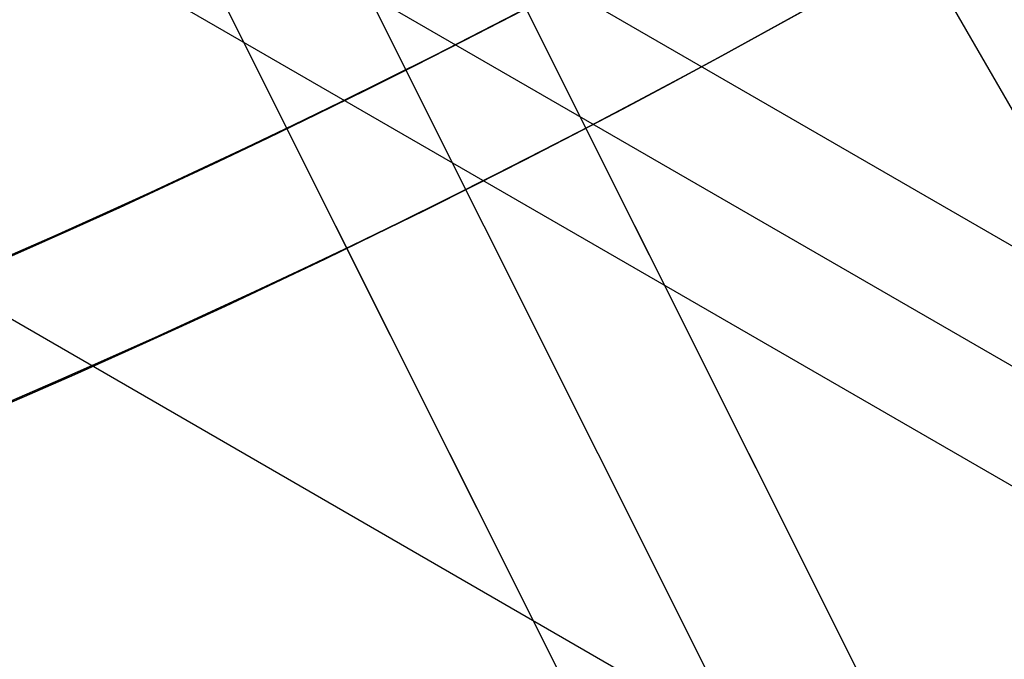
# Model space of a CAD drawing. Extents: x 19329 to 20306, y -2029 to -1182.
# Tile 18 of 66: x 19843.57 to 19850.93, y -1773.4 to -1768.62. Entities that reach past the tile are written whole.
import ezdxf

# ---------------------------------------------------------------- set-up
doc = ezdxf.new("R2010")
doc.units = 0
doc.layers.get('0').update_dxf_attribs({"linetype": 'CONTINUOUS'})
doc.layers.add('COLOR', color=7, linetype='CONTINUOUS')

msp = doc.modelspace()

# ---------------------------------------------------------------- linework, layer by layer
for p, q in [((19843.83092325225, -1756.888181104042, 88.12500292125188), (19853.25503456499, -1773.211220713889, 88.12500292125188)), ((20259.72603893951, -2006.291181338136, 72.16101815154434), (19839.11442522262, -1763.450952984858, 72.1610181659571)), ((19838.14445180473, -1763.787703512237, 72.58396164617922), (20259.33772830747, -2006.963755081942, 72.58396164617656)), ((20258.94941769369, -2007.636328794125, 73.00690512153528), (19837.15075159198, -1764.110755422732, 73.00690513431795)), ((19833.7521483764, -1765.219425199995, 73.37723837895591), (20257.61969877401, -2009.939469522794, 73.3772383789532))]:
    msp.add_line(p, q)
at = {"extrusion": (0.1124755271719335, 0.194813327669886, 0.9743700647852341)}
msp.add_lwpolyline([(-18054.37167406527, -8257.823916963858), (-18054.88222366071, -8257.51494856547), (-18055.39076947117, -8257.201283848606), (-18055.89725107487, -8256.882941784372), (-18056.4016082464, -8256.559942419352), (-18056.90378097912, -8256.232306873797), (-18057.40370950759, -8255.900057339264), (-18057.90133433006, -8255.563217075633), (-18058.39659623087, -8255.221810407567), (-18058.88943630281, -8254.87586272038), (-18059.37979596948, -8254.525400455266), (-18059.86761700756, -8254.170451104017), (-18060.35284156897, -8253.811043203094), (-18060.83541220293, -8253.447206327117), (-18061.31527187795, -8253.07897108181), (-18061.79236400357, -8252.706369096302), (-18062.26663245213, -8252.3294330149), (-18062.73802158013, -8251.948196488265), (-18063.2064762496, -8251.562694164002), (-18063.67194184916, -8251.172961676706), (-18064.13436431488, -8250.779035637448), (-18064.59369015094, -8250.380953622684), (-18065.04986644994, -8249.978754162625), (-18065.50284091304, -8249.572476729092), (-18065.95256186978, -8249.16216172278), (-18066.39897829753, -8248.747850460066), (-18066.84203984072, -8248.32958515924), (-18067.28169682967, -8247.90740892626), (-18067.71790029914, -8247.481365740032), (-18068.1506020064, -8247.051500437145), (-18068.57975444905, -8246.617858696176), (-18069.00531088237, -8246.180487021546), (-18069.42722533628, -8245.73943272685), (-18069.84545263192, -8245.294743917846), (-18070.25994839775, -8244.846469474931), (-18070.67066908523, -8244.394659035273), (-18071.07757198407, -8243.939362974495), (-18071.48061523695, -8243.480632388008), (-18071.87975785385, -8243.018519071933), (-18072.27495972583, -8242.55307550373), (-18072.66618163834, -8242.084354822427), (-18073.05338528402, -8241.61241080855), (-18073.436533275, -8241.137297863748), (-18073.81558915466, -8240.659070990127), (-18074.19051740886, -8240.177785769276), (-18074.56128347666, -8239.693498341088), (-18074.9278537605, -8239.206265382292), (-18075.29019563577, -8238.716144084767), (-18075.64827745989, -8238.223192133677), (-18076.00206858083, -8237.727467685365), (-18076.35153934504, -8237.229029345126), (-18076.69666110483, -8236.727936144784), (-18077.03740622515, -8236.224247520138), (-18077.37374808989, -8235.718023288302), (-18077.70566110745, -8235.209323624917), (-18078.03312071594, -8234.698209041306), (-18078.35610338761, -8234.184740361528), (-18078.67458663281, -8233.668978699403), (-18078.98854900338, -8233.150985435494), (-18079.29797009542, -8232.630822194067), (-18079.60283055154, -8232.108550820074), (-18079.90311206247, -8231.584233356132), (-18080.19879736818, -8231.057932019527), (-18080.48987025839, -8230.529709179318), (-18080.77631557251, -8229.999627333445), (-18081.05811919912, -8229.467749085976), (-18081.33526807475, -8228.934137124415), (-18081.60775018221, -8228.398854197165), (-18081.87555454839, -8227.861963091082), (-18082.1386712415, -8227.323526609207), (-18082.39709136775, -8226.783607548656), (-18082.65080706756, -8226.242268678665), (-18082.89981151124, -8225.699572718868), (-18083.14409889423, -8225.15558231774), (-18083.38366443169, -8224.61036003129), (-18083.61850435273, -8224.063968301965), (-18083.8486158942, -8223.51646943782), (-18084.07399729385, -8222.967925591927), (-18084.29464778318, -8222.418398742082), (-18084.51056757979, -8221.867950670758), (-18084.7217578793, -8221.316642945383), (-18084.92822084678, -8220.764536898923), (-18085.1299596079, -8220.211693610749), (-18085.32697823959, -8219.658173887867), (-18085.51928176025, -8219.104038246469), (-18085.70687611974, -8218.549346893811), (-18085.88976818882, -8217.994159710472), (-18086.06796574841, -8217.438536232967), (-18086.24147747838, -8216.882535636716), (-18086.41031294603, -8216.326216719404), (-18086.57448259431, -8215.769637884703), (-18086.73399772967, -8215.212857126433), (-18086.88887050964, -8214.655932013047), (-18087.03911393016, -8214.098919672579), (-18087.1847418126, -8213.541876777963), (-18087.32576879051, -8212.984859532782), (-18087.46221029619, -8212.427923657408), (-18087.59408254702, -8211.871124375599), (-18087.72140253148, -8211.314516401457), (-18087.84418799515, -8210.758153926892), (-18087.96245742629, -8210.202090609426), (-18088.07623004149, -8209.646379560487), (-18088.18552577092, -8209.091073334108), (-18088.29036524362, -8208.536223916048), (-18088.39076977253, -8207.981882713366), (-18088.48676133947, -8207.428100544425), (-18088.57836257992, -8206.874927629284), (-18088.66559676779, -8206.322413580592), (-18088.74848780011, -8205.77060739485), (-18088.82706018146, -8205.21955744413), (-18088.90133900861, -8204.669311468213), (-18088.97134995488, -8204.119916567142), (-18089.03711925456, -8203.571419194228), (-18089.09867368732, -8203.023865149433), (-18089.15604056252, -8202.477299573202), (-18089.20924770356, -8201.931766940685), (-18089.25832343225, -8201.387311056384), (-18089.30329655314, -8200.843975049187), (-18089.34419633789, -8200.301801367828), (-18089.38105250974, -8199.76083177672), (-18089.41389522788, -8199.221107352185), (-18089.44275507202, -8198.682668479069), (-18089.46766302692, -8198.14555484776), (-18089.48865046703, -8197.609805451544), (-18089.50574914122, -8197.075458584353), (-18089.51899115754, -8196.542551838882), (-18089.52840896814, -8196.011122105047), (-18089.53403535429, -8195.481205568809), (-18089.5359034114, -8194.952837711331), (-18089.53410419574, -8194.434296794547), (-18089.52868554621, -8193.914263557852), (-18089.51961616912, -8193.392771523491), (-18089.50686506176, -8192.869854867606), (-18089.49040152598, -8192.3455484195), (-18089.4701951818, -8191.819887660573), (-18089.4462159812, -8191.29290872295), (-18089.41843422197, -8190.764648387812), (-18089.38682056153, -8190.235144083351), (-18089.35134603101, -8189.704433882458), (-18089.31198204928, -8189.172556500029), (-18089.26870043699, -8188.63955128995), (-18089.22147343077, -8188.105458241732), (-18089.17027369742, -8187.570317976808), (-18089.11507434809, -8187.034171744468), (-18089.05584895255, -8186.497061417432), (-18088.99257155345, -8185.95902948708), (-18088.92521668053, -8185.4201190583), (-18088.85375936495, -8184.880373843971), (-18088.77817515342, -8184.339838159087), (-18088.69844012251, -8183.798556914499), (-18088.61453089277, -8183.256575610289), (-18088.52642464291, -8182.713940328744), (-18088.43409912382, -8182.170697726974), (-18088.33753267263, -8181.62689502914), (-18088.23670422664, -8181.082580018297), (-18088.13159333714, -8180.537801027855), (-18088.02218018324, -8179.992606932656), (-18087.90844558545, -8179.447047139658), (-18087.79037101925, -8178.901171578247), (-18087.66793862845, -8178.355030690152), (-18087.54113123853, -8177.808675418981), (-18087.40993236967, -8177.262157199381), (-18087.27432624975, -8176.715527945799), (-18087.1342978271, -8176.168840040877), (-18086.9898327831, -8175.622146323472), (-18086.84091754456, -8175.075500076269), (-18086.68753929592, -8174.528955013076), (-18086.52968599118, -8173.982565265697), (-18086.3673463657, -8173.436385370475), (-18086.20050994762, -8172.890470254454), (-18086.02916706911, -8172.344875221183), (-18085.85330887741, -8171.799655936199), (-18085.67292734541, -8171.254868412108), (-18085.48801528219, -8170.710568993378), (-18085.29856634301, -8170.166814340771), (-18085.10457503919, -8169.623661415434), (-18084.90603674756, -8169.081167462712), (-18084.70294771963, -8168.539389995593), (-18084.49530509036, -8167.998386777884), (-18084.28310688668, -8167.458215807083), (-18084.06635203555, -8166.918935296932), (-18083.84504037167, -8166.380603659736), (-18083.61917264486, -8165.843279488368), (-18083.38875052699, -8165.307021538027), (-18083.15377661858, -8164.771888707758), (-18082.91425445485, -8164.237940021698), (-18082.67018851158, -8163.705234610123), (-18082.42158421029, -8163.173831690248), (-18082.16844792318, -8162.643790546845), (-18081.91078697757, -8162.115170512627), (-18081.64860965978, -8161.588030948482), (-18081.38192521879, -8161.062431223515), (-18081.11074386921, -8160.538430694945), (-18080.83507679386, -8160.016088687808), (-18080.55493614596, -8159.495464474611), (-18080.27033505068, -8158.976617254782), (-18079.98128760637, -8158.459606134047), (-18079.68780888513, -8157.944490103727), (-18079.38991493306, -8157.431328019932), (-18079.08762276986, -8156.920178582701), (-18078.78095038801, -8156.41110031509), (-18078.46991675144, -8155.904151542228), (-18078.15454179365, -8155.399390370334), (-18077.83484641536, -8154.896874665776), (-18077.51085248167, -8154.39666203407), (-18077.1825828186, -8153.898809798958), (-18076.85006120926, -8153.403374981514), (-18076.51331238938, -8152.910414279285), (-18076.17236204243, -8152.419984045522), (-18075.82723679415, -8151.932140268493), (-18075.47796420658, -8151.446938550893), (-18075.12457277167, -8150.964434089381), (-18074.76709190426, -8150.484681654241), (-18074.40555193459, -8150.007735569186), (-18074.03998410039, -8149.533649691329), (-18073.67042053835, -8149.062477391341), (-18073.29689427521, -8148.594271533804), (-18072.91943921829, -8148.12908445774), (-18072.53809014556, -8147.666967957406), (-18072.15288269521, -8147.207973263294), (-18071.76385335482, -8146.752151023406), (-18071.37103944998, -8146.29955128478), (-18070.97447913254, -8145.850223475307), (-18070.57421136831, -8145.404216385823), (-18070.1702759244, -8144.961578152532), (-18069.76271335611, -8144.522356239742), (-18069.35156499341, -8144.086597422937), (-18068.93687292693, -8143.654347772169), (-18068.51867999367, -8143.225652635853), (-18068.09702976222, -8142.800556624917), (-18067.67196651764, -8142.379103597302), (-18067.24353524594, -8141.961336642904), (-18066.81178161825, -8141.547298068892), (-18066.37675197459, -8141.137029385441), (-18065.93849330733, -8140.730571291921), (-18065.49705324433, -8140.327963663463), (-18065.05248003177, -8139.929245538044), (-18064.60482251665, -8139.534455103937), (-18064.15413012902, -8139.143629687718), (-18063.70045286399, -8138.756805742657), (-18063.24384126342, -8138.374018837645), (-18062.78434639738, -8137.995303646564), (-18062.32201984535, -8137.620693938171), (-18061.85691367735, -8137.250222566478), (-18061.38908043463, -8136.883921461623), (-18060.91857311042, -8136.521821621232), (-18060.4454451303, -8136.163953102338), (-18059.96975033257, -8135.810345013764), (-18059.49154294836, -8135.461025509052), (-18059.01087758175, -8135.116021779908), (-18058.5278091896, -8134.77536005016), (-18058.04239306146, -8134.439065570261), (-18057.55468479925, -8134.107162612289), (-18057.06474029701, -8133.779674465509), (-18056.57261572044, -8133.456623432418), (-18056.07836748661, -8133.138030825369), (-18055.58205224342, -8132.823916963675)], dxfattribs=at)
at = {"extrusion": (0.1124755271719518, 0.1948133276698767, 0.9743700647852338)}
msp.add_lwpolyline([(-18053.46081628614, -8132.823916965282), (-18053.98188590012, -8133.128708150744), (-18054.50100556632, -8133.438358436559), (-18055.01811201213, -8133.752850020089), (-18055.53314213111, -8134.072163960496), (-18056.04603300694, -8134.396280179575), (-18056.5567219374, -8134.725177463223), (-18057.06514645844, -8135.058833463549), (-18057.5712443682, -8135.397224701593), (-18058.07495375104, -8135.740326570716), (-18058.57621300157, -8136.088113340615), (-18059.07496084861, -8136.440558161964), (-18059.57113637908, -8136.797633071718), (-18060.06467906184, -8137.159308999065), (-18060.55552877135, -8137.525555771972), (-18061.04362581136, -8137.896342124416), (-18061.52891093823, -8138.271635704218), (-18062.01132538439, -8138.651403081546), (-18062.49081088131, -8139.035609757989), (-18062.96730968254, -8139.424220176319), (-18063.44076458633, -8139.817197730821), (-18063.91111895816, -8140.214504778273), (-18064.37831675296, -8140.616102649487), (-18064.84230253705, -8141.021951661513), (-18065.30302150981, -8141.432011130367), (-18065.76041952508, -8141.846239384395), (-18066.21444311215, -8142.264593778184), (-18066.66503949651, -8142.687030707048), (-18067.11215662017, -8143.113505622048), (-18067.55574316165, -8143.543973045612), (-18067.99574855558, -8143.978386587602), (-18068.43212301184, -8144.416698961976), (-18068.86481753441, -8144.858862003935), (-18069.29378393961, -8145.304826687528), (-18069.71897487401, -8145.754543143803), (-18070.1403438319, -8146.207960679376), (-18070.5578451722, -8146.665027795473), (-18070.9714341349, -8147.125692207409), (-18071.38106685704, -8147.589900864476), (-18071.78670038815, -8148.057599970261), (-18072.18829270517, -8148.528735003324), (-18072.58580272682, -8149.003250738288), (-18072.97919032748, -8149.481091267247), (-18073.36841635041, -8149.96220002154), (-18073.7534426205, -8150.446519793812), (-18074.13423195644, -8150.933992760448), (-18074.51074818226, -8151.424560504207), (-18074.88295613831, -8151.918164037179), (-18075.25082169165, -8152.414743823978), (-18075.61431174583, -8152.914239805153), (-18075.97339425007, -8153.416591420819), (-18076.32803820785, -8153.921737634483), (-18076.67821368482, -8154.429616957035), (-18077.0238918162, -8154.940167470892), (-18077.36504481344, -8155.453326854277), (-18077.70164597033, -8155.969032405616), (-18078.03366966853, -8156.487221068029), (-18078.36109138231, -8157.007829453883), (-18078.6838876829, -8157.53079386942), (-18079.00203624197, -8158.056050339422), (-18079.31551583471, -8158.583534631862), (-18079.62430634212, -8159.113182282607), (-18079.92838875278, -8159.644928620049), (-18080.22774516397, -8160.178708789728), (-18080.52235878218, -8160.714457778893), (-18080.81221392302, -8161.252110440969), (-18081.09729601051, -8161.791601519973), (-18081.37759157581, -8162.332865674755), (-18081.65308825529, -8162.875837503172), (-18081.92377478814, -8163.420451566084), (-18082.18964101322, -8163.966642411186), (-18082.45067786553, -8164.514344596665), (-18082.70687737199, -8165.063492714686), (-18082.9582326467, -8165.614021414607), (-18083.20473788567, -8166.165865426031), (-18083.44638836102, -8166.718959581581), (-18083.68318041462, -8167.273238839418), (-18083.91511145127, -8167.828638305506), (-18084.14217993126, -8168.385093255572), (-18084.36438536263, -8168.94253915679), (-18084.58172829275, -8169.500911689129), (-18084.79421029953, -8170.060146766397), (-18085.00183398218, -8170.620180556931), (-18085.20460295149, -8171.180949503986), (-18085.40252181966, -8171.742390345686), (-18085.59559618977, -8172.304440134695), (-18085.78383264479, -8172.867036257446), (-18085.96723873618, -8173.43011645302), (-18086.1458229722, -8173.993618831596), (-18086.31959480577, -8174.557481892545), (-18086.48856462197, -8175.121644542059), (-18086.65274372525, -8175.686046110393), (-18086.8121443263, -8176.250626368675), (-18086.96677952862, -8176.815325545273), (-18087.11666331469, -8177.380084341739), (-18087.26181053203, -8177.944843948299), (-18087.4022368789, -8178.509546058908), (-18087.53795888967, -8179.07413288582), (-18087.66899392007, -8179.638547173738), (-18087.79536013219, -8180.202732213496), (-18087.91707647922, -8180.766631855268), (-18088.03416269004, -8181.330190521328), (-18088.14663925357, -8181.89335321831), (-18088.25452740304, -8182.456065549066), (-18088.3578491, -8183.018273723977), (-18088.45662701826, -8183.579924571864), (-18088.55088452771, -8184.140965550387), (-18088.64064567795, -8184.701344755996), (-18088.72593518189, -8185.261010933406), (-18088.80677839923, -8185.819913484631), (-18088.88320131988, -8186.37800247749), (-18088.95523054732, -8186.935228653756), (-18089.02289328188, -8187.491543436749), (-18089.08621730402, -8188.046898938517), (-18089.14523095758, -8188.601247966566), (-18089.19996313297, -8189.154544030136), (-18089.25044325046, -8189.706741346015), (-18089.29670124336, -8190.257794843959), (-18089.3387675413, -8190.807660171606), (-18089.37667305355, -8191.356293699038), (-18089.41044915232, -8191.903652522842), (-18089.44012765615, -8192.44969446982), (-18089.46574081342, -8192.994378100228), (-18089.48732128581, -8193.537662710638), (-18089.50490213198, -8194.079508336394), (-18089.51851679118, -8194.619875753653), (-18089.5281990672, -8195.158726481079), (-18089.53398311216, -8195.696022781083), (-18089.53590341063, -8196.231727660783), (-18089.53415174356, -8196.743370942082), (-18089.5288765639, -8197.256467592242), (-18089.52004780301, -8197.770985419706), (-18089.50763566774, -8198.286891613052), (-18089.49161065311, -8198.804152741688), (-18089.47194355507, -8199.322734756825), (-18089.44860548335, -8199.842602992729), (-18089.42156787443, -8200.363722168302), (-18089.3908025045, -8200.886056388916), (-18089.35628150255, -8201.409569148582), (-18089.31797736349, -8201.934223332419), (-18089.27586296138, -8202.459981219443), (-18089.22991156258, -8202.986804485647), (-18089.18009683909, -8203.51465420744), (-18089.12639288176, -8204.043490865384), (-18089.06877421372, -8204.573274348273), (-18089.00721580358, -8205.103963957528), (-18088.9416930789, -8205.635518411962), (-18088.87218193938, -8206.167895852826), (-18088.79865877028, -8206.701053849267), (-18088.72110045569, -8207.234949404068), (-18088.63948439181, -8207.769538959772), (-18088.55378850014, -8208.304778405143), (-18088.46399124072, -8208.840623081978), (-18088.37007162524, -8209.377027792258), (-18088.27200923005, -8209.913946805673), (-18088.16978420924, -8210.451333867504), (-18088.06337730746, -8210.989142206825), (-18087.95276987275, -8211.527324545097), (-18087.83794386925, -8212.065833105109), (-18087.71888188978, -8212.60461962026), (-18087.59556716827, -8213.143635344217), (-18087.46798359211, -8213.682831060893), (-18087.33611571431, -8214.222157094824), (-18087.19994876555, -8214.76156332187), (-18087.05946866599, -8215.300999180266), (-18086.91466203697, -8215.840413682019), (-18086.7655162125, -8216.379755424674), (-18086.61201925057, -8216.918972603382), (-18086.45415994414, -8217.458013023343), (-18086.29192783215, -8217.996824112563), (-18086.12531321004, -8218.53535293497), (-18085.9543071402, -8219.073546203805), (-18085.77890146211, -8219.611350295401), (-18085.5990888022, -8220.148711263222), (-18085.41486258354, -8220.685574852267), (-18085.22621703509, -8221.221886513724), (-18085.03314720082, -8221.757591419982), (-18084.83564894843, -8222.292634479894), (-18084.63371897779, -8222.826960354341), (-18084.42735482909, -8223.360513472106), (-18084.21655489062, -8223.893238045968), (-18084.0013184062, -8224.425078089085), (-18083.78164548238, -8224.955977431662), (-18083.5575370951, -8225.48587973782), (-18083.32899509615, -8226.014728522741), (-18083.09602221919, -8226.542467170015), (-18082.85862208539, -8227.069038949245), (-18082.61679920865, -8227.594387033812), (-18082.37055900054, -8228.118454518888), (-18082.11990777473, -8228.641184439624), (-18081.86485275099, -8229.162519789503), (-18081.60540205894, -8229.682403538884), (-18081.34156474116, -8230.200778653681), (-18081.07335075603, -8230.717588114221), (-18080.80077098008, -8231.232774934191), (-18080.52383720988, -8231.746282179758), (-18080.24256216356, -8232.258052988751), (-18079.95695948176, -8232.768030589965), (-18079.66704372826, -8233.276158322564), (-18079.37283039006, -8233.782379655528), (-18079.07433587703, -8234.286638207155), (-18078.7715775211, -8234.788877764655), (-18078.46457357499, -8235.289042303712), (-18078.15334321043, -8235.787076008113), (-18077.83790651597, -8236.282923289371), (-18077.51828449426, -8236.776528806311), (-18077.19449905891, -8237.267837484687), (-18076.86657303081, -8237.756794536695), (-18076.53453013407, -8238.243345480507), (-18076.1983949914, -8238.727436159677), (-18075.85819311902, -8239.209012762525), (-18075.51395092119, -8239.688021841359), (-18075.16569568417, -8240.16441033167), (-18074.81345556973, -8240.638125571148), (-18074.45725960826, -8241.10911531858), (-18074.09713769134, -8241.577327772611), (-18073.73312056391, -8242.042711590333), (-18073.36523981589, -8242.505215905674), (-18072.99352787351, -8242.964790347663), (-18072.61801799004, -8243.421385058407), (-18072.23874423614, -8243.874950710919), (-18071.85574148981, -8244.325438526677), (-18071.46904542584, -8244.77280029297), (-18071.07869250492, -8245.216988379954), (-18070.68471996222, -8245.657955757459), (-18070.28716579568, -8246.095656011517), (-18069.88606875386, -8246.530043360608), (-18069.48146832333, -8246.961072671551), (-18069.0734047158, -8247.38869947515), (-18068.66191885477, -8247.812879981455), (-18068.24705236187, -8248.23357109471), (-18067.82884754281, -8248.650730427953), (-18067.40734737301, -8249.06431631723), (-18066.9825954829, -8249.474287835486), (-18066.55463614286, -8249.880604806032), (-18066.12351424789, -8250.283227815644), (-18065.68927530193, -8250.682118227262), (-18065.25196540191, -8251.077238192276), (-18064.81163122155, -8251.468550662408), (-18064.36831999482, -8251.85601940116), (-18063.92207949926, -8252.239608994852), (-18063.47295803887, -8252.619284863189), (-18063.02100442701, -8252.995013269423), (-18062.56626796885, -8253.366761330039), (-18062.1087984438, -8253.734497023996), (-18061.6486460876, -8254.098189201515), (-18061.18586157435, -8254.457807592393), (-18060.72049599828, -8254.813322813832), (-18060.25260085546, -8255.164706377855), (-18059.78222802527, -8255.511930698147), (-18059.30942975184, -8255.85496909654), (-18058.83425862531, -8256.193795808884), (-18058.35676756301, -8256.528385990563), (-18057.8770097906, -8256.858715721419), (-18057.39503882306, -8257.18476201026), (-18056.91090844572, -8257.50650279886), (-18056.42467269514, -8257.82391696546)], dxfattribs=at)
at = {"extrusion": (0.1124755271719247, 0.1948133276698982, 0.9743700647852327)}
msp.add_lwpolyline([(-18059.82186219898, -8132.823916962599), (-18060.29727702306, -8133.159034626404), (-18060.77044049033, -8133.498225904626), (-18061.24130344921, -8133.84146741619), (-18061.70981704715, -8134.18873495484), (-18062.1759327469, -8134.540003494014), (-18062.63960234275, -8134.895247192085), (-18063.10077797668, -8135.254439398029), (-18063.55941215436, -8135.617552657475), (-18064.01545776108, -8135.984558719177), (-18064.4688680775, -8136.355428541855), (-18064.91959679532, -8136.730132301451), (-18065.36759803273, -8137.108639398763), (-18065.81282634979, -8137.490918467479), (-18066.25523676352, -8137.876937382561), (-18066.69478476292, -8138.266663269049), (-18067.13142632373, -8138.660062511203), (-18067.56511792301, -8139.057100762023), (-18067.9958165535, -8139.457742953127), (-18068.42347973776, -8139.861953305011), (-18068.84806554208, -8140.269695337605), (-18069.26953259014, -8140.680931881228), (-18069.68784007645, -8141.09562508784), (-18070.10294777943, -8141.513736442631), (-18070.5148160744, -8141.93522677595), (-18070.92340594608, -8142.360056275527), (-18071.328679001, -8142.788184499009), (-18071.73059747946, -8143.219570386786), (-18072.12912426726, -8143.654172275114), (-18072.52422290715, -8144.091947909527), (-18072.91585760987, -8144.532854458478), (-18073.30399326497, -8144.976848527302), (-18073.68859545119, -8145.423886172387), (-18074.06963044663, -8145.873922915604), (-18074.44706523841, -8146.326913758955), (-18074.8208675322, -8146.782813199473), (-18075.19100576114, -8147.241575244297), (-18075.55744909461, -8147.703153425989), (-18075.92016744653, -8148.167500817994), (-18076.27913148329, -8148.634570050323), (-18076.6343126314, -8149.104313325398), (-18076.98568308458, -8149.576682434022), (-18077.33321581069, -8150.051628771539), (-18077.67688455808, -8150.529103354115), (-18078.01666386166, -8151.009056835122), (-18078.35252904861, -8151.491439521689), (-18078.68445624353, -8151.976201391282), (-18079.01242237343, -8152.463292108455), (-18079.33640517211, -8152.95266104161), (-18079.65638318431, -8153.444257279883), (-18079.9723357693, -8153.938029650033), (-18080.28424310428, -8154.433926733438), (-18080.59208618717, -8154.931896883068), (-18080.89584683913, -8155.431888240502), (-18081.19550770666, -8155.933848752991), (-18081.49105226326, -8156.437726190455), (-18081.78246481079, -8156.943468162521), (-18082.06973048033, -8157.451022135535), (-18082.35283523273, -8157.960335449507), (-18082.63176585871, -8158.47135533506), (-18082.90650997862, -8158.984028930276), (-18083.17705604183, -8159.498303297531), (-18083.44339332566, -8160.014125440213), (-18083.70551193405, -8160.531442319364), (-18083.96340279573, -8161.050200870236), (-18084.21705766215, -8161.570348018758), (-18084.46646910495, -8162.091830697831), (-18084.71163051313, -8162.614595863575), (-18084.95253608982, -8163.138590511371), (-18085.18918084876, -8163.663761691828), (-18085.42156061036, -8164.19005652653), (-18085.64967199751, -8164.717422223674), (-18085.87351243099, -8165.245806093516), (-18086.09308012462, -8165.775155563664), (-18086.30837407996, -8166.30541819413), (-18086.51939408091, -8166.836541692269), (-18086.72614068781, -8167.368473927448), (-18086.92861523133, -8167.901162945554), (-18087.12681980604, -8168.434556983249), (-18087.32075726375, -8168.968604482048), (-18087.51043120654, -8169.503254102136), (-18087.69584597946, -8170.038454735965), (-18087.87700666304, -8170.574155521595), (-18088.05391906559, -8171.110305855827), (-18088.2265897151, -8171.646855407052), (-18088.39502585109, -8172.183754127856), (-18088.55923541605, -8172.720952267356), (-18088.71922704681, -8173.258400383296), (-18088.87501006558, -8173.796049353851), (-18089.0265944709, -8174.333850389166), (-18089.17399092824, -8174.871755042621), (-18089.3172107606, -8175.409715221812), (-18089.45626593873, -8175.947683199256), (-18089.59116907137, -8176.485611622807), (-18089.72193339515, -8177.023453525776), (-18089.84857276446, -8177.561162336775), (-18089.97110164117, -8178.098691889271), (-18090.08953508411, -8178.635996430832), (-18090.20388873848, -8179.173030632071), (-18090.31417882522, -8179.709749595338), (-18090.4204221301, -8180.246108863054), (-18090.52263599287, -8180.782064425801), (-18090.62083829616, -8181.317572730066), (-18090.71504745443, -8181.852590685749), (-18090.80528240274, -8182.387075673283), (-18090.89156258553, -8182.920985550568), (-18090.97390794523, -8183.454278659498), (-18091.05233891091, -8183.986913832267), (-18091.12687638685, -8184.51885039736), (-18091.19754174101, -8185.050048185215), (-18091.26435679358, -8185.580467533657), (-18091.32734380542, -8186.11006929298), (-18091.38652546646, -8186.638814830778), (-18091.44192488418, -8187.166666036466), (-18091.49356557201, -8187.693585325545), (-18091.54147143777, -8188.219535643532), (-18091.58566677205, -8188.744480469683), (-18091.62617623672, -8189.268383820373), (-18091.66302485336, -8189.791210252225), (-18091.69623799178, -8190.312924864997), (-18091.7258413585, -8190.833493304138), (-18091.75186098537, -8191.352881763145), (-18091.77432321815, -8191.871056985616), (-18091.79325470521, -8192.38798626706), (-18091.80868238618, -8192.903637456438), (-18091.82063348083, -8193.417978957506), (-18091.82913547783, -8193.930979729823), (-18091.83421612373, -8194.442609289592), (-18091.83590341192, -8194.95283771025), (-18091.83415593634, -8195.472086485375), (-18091.8288937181, -8195.992785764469), (-18091.82008726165, -8196.514903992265), (-18091.80770733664, -8197.038409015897), (-18091.79172498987, -8197.563268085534), (-18091.77211155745, -8198.089447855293), (-18091.74883867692, -8198.616914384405), (-18091.72187829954, -8199.145633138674), (-18091.6912027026, -8199.675568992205), (-18091.6567845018, -8200.206686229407), (-18091.61859666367, -8200.738948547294), (-18091.57661251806, -8201.272319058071), (-18091.53080577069, -8201.806760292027), (-18091.48115051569, -8202.342234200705), (-18091.42762124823, -8202.878702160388), (-18091.37019287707, -8203.416124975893), (-18091.30884073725, -8203.954462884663), (-18091.24354060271, -8204.49367556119), (-18091.17426869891, -8205.033722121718), (-18091.10100171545, -8205.574561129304), (-18091.02371681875, -8206.116150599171), (-18090.94239166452, -8206.658448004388), (-18090.85700441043, -8207.20141028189), (-18090.76753372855, -8207.744993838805), (-18090.67395881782, -8208.289154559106), (-18090.57625941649, -8208.833847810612), (-18090.47441581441, -8209.37902845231), (-18090.36840886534, -8209.924650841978), (-18090.25821999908, -8210.470668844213), (-18090.14383123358, -8211.017035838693), (-18090.02522518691, -8211.563704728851), (-18089.90238508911, -8212.11062795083), (-18089.77529479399, -8212.65775748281), (-18089.64393879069, -8213.205044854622), (-18089.50830221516, -8213.752441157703), (-18089.36837086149, -8214.299897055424), (-18089.22413119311, -8214.847362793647), (-18089.07557035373, -8215.39478821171), (-18088.92267617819, -8215.942122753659), (-18088.7654372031, -8216.489315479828), (-18088.60384267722, -8217.03631507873), (-18088.43788257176, -8217.583069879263), (-18088.26754759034, -8218.129527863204), (-18088.09282917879, -8218.67563667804), (-18087.91371953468, -8219.221343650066), (-18087.73021161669, -8219.7665957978), (-18087.54229915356, -8220.311339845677), (-18087.34997665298, -8220.855522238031), (-18087.15323941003, -8221.399089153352), (-18086.95208351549, -8221.941986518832), (-18086.74650586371, -8222.484160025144), (-18086.53650416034, -8223.025555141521), (-18086.32207692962, -8223.566117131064), (-18086.10322352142, -8224.105791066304), (-18085.87994411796, -8224.64452184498), (-18085.65223974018, -8225.182254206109), (-18085.42011225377, -8225.718932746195), (-18085.18356437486, -8226.254501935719), (-18084.9425996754, -8226.788906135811), (-18084.69722258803, -8227.322089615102), (-18084.44743841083, -8227.853996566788), (-18084.19325331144, -8228.384571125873), (-18083.93467433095, -8228.913757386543), (-18083.67170938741, -8229.441499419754), (-18083.40436727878, -8229.967741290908), (-18083.13265768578, -8230.492427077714), (-18082.85659117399, -8231.015500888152), (-18082.57617919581, -8231.536906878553), (-18082.2914340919, -8232.056589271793), (-18082.00236909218, -8232.574492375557), (-18081.70899831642, -8233.090560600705), (-18081.4113367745, -8233.60473847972), (-18081.1094003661, -8234.11697068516), (-18080.80320588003, -8234.627202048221), (-18080.49277099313, -8235.135377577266), (-18080.17811426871, -8235.641442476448), (-18079.8592551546, -8236.14534216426), (-18079.53621398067, -8236.647022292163), (-18079.20901195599, -8237.14642876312), (-18078.87767116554, -8237.643507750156), (-18078.54221456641, -8238.138205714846), (-18078.20266598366, -8238.63046942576), (-18077.85905010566, -8239.120245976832), (-18077.51139247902, -8239.60748280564), (-18077.15971950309, -8240.09212771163), (-18076.80405842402, -8240.57412887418), (-18076.44443732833, -8241.053434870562), (-18076.08088513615, -8241.529994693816), (-18075.71343159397, -8242.003757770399), (-18075.34210726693, -8242.474673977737), (-18074.96694353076, -8242.942693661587), (-18074.5879725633, -8243.407767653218), (-18074.2052273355, -8243.869847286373), (-18073.81874160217, -8244.32888441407), (-18073.4285498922, -8244.784831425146), (-18073.03468749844, -8245.237641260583), (-18072.6371904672, -8245.687267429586), (-18072.2360955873, -8246.133664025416), (-18071.83144037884, -8246.576785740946), (-18071.42326308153, -8247.016587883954), (-18071.01160264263, -8247.453026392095), (-18070.59649870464, -8247.88605784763), (-18070.17799159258, -8248.315639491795), (-18069.75612230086, -8248.741729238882), (-18069.33093248, -8249.16428568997), (-18068.90246442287, -8249.583268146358), (-18068.47076105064, -8249.998636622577), (-18068.03586589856, -8250.410351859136), (-18067.59782310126, -8250.81837533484), (-18067.1566773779, -8251.222669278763), (-18066.71247401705, -8251.623196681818), (-18066.2652588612, -8252.019921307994), (-18065.81507829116, -8252.412807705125), (-18065.36197921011, -8252.801821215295), (-18064.90600902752, -8253.186927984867), (-18064.44721564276, -8253.568094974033), (-18063.98564742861, -8253.94528996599), (-18063.52135321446, -8254.318481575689), (-18063.05438226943, -8254.687639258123), (-18062.58478428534, -8255.052733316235), (-18062.11260935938, -8255.413734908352), (-18061.6379079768, -8255.77061605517), (-18061.16073099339, -8256.123349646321), (-18060.68112961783, -8256.471909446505), (-18060.19915539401, -8256.816270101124), (-18059.71486018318, -8257.156407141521), (-18059.22829614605, -8257.492296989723), (-18058.73951572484, -8257.823916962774)], dxfattribs=at)
at = {"extrusion": (0.1124755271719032, 0.1948133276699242, 0.9743700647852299)}
msp.add_lwpolyline([(-18060.57947967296, -8257.823916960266), (-18061.04541041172, -8257.486593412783), (-18061.5090698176, -8257.145333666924), (-18061.97041101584, -8256.80016149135), (-18062.42938744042, -8256.451101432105), (-18062.88595284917, -8256.098178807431), (-18063.34006133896, -8255.741419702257), (-18063.79166736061, -8255.380850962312), (-18064.24072573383, -8255.01650018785), (-18064.68719166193, -8254.648395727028), (-18065.13102074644, -8254.27656666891), (-18065.57216900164, -8253.901042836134), (-18066.01059286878, -8253.521854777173), (-18066.44624923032, -8253.139033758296), (-18066.8790954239, -8252.752611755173), (-18067.30908925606, -8252.362621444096), (-18067.73618901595, -8251.969096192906), (-18068.16035348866, -8251.572070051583), (-18068.58154196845, -8251.171577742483), (-18068.99971427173, -8250.767654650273), (-18069.41483074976, -8250.360336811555), (-18069.8268523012, -8249.949660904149), (-18070.23574038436, -8249.535664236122), (-18070.64145702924, -8249.118384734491), (-18071.04396484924, -8248.697860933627), (-18071.44322705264, -8248.274131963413), (-18071.83920745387, -8247.847237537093), (-18072.23187048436, -8247.417217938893), (-18072.62118120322, -8246.984114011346), (-18073.00710530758, -8246.547967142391), (-18073.38960914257, -8246.108819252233), (-18073.76865971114, -8245.666712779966), (-18074.14422468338, -8245.221690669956), (-18074.51627240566, -8244.77379635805), (-18074.88477190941, -8244.323073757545), (-18075.24969291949, -8243.869567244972), (-18075.61100586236, -8243.413321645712), (-18075.9686818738, -8242.954382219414), (-18076.32269280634, -8242.492794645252), (-18076.67301123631, -8242.028605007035), (-18077.01961047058, -8241.561859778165), (-18077.36246455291, -8241.092605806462), (-18077.70154826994, -8240.620890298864), (-18078.03683715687, -8240.146760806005), (-18078.36830750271, -8239.670265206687), (-18078.69593635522, -8239.191451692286), (-18079.01970152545, -8238.710368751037), (-18079.33958159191, -8238.227065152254), (-18079.65555590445, -8237.741589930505), (-18079.96760458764, -8237.253992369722), (-18080.27570854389, -8236.764321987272), (-18080.57984945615, -8236.272628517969), (-18080.88000979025, -8235.778961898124), (-18081.1761727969, -8235.283372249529), (-18081.46832251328, -8234.78590986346), (-18081.75644376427, -8234.286625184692), (-18082.04052216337, -8233.785568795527), (-18082.32054411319, -8233.282791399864), (-18082.59649680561, -8232.778343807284), (-18082.86836822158, -8232.272276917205), (-18083.13614713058, -8231.764641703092), (-18083.39982308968, -8231.255489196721), (-18083.65938644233, -8230.744870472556), (-18083.91482831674, -8230.232836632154), (-18084.16614062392, -8229.719438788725), (-18084.4133160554, -8229.204728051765), (-18084.65634808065, -8228.6887555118), (-18084.89523094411, -8228.17157222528), (-18085.12995966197, -8227.653229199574), (-18085.36053001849, -8227.133777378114), (-18085.58693856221, -8226.613267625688), (-18085.80918260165, -8226.091750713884), (-18086.0272602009, -8225.569277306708), (-18086.24117017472, -8225.045897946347), (-18086.45091208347, -8224.521663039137), (-18086.65648622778, -8223.996622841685), (-18086.85789364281, -8223.470827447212), (-18087.05513609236, -8222.944326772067), (-18087.24821606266, -8222.417170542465), (-18087.43713675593, -8221.889408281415), (-18087.62190208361, -8221.361089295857), (-18087.80251665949, -8220.832262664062), (-18087.97898579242, -8220.302977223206), (-18088.15131547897, -8219.773281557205), (-18088.31951239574, -8219.24322398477), (-18088.48358389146, -8218.712852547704), (-18088.64353797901, -8218.182214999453), (-18088.79938332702, -8217.651358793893), (-18088.95112925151, -8217.12033107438), (-18089.09878570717, -8216.58917866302), (-18089.24236327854, -8216.057948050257), (-18089.381873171, -8215.52668538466), (-18089.51732720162, -8214.99543646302), (-18089.64873778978, -8214.464246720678), (-18089.77611794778, -8213.933161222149), (-18089.89948127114, -8213.402224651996), (-18090.0188419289, -8212.87148130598), (-18090.13421465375, -8212.340975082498), (-18090.24561473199, -8211.81074947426), (-18090.35305799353, -8211.280847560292), (-18090.45656080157, -8210.751311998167), (-18090.55614004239, -8210.222185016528), (-18090.65181311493, -8209.693508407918), (-18090.74359792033, -8209.165323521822), (-18090.8315128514, -8208.637671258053), (-18090.91557678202, -8208.110592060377), (-18090.99580905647, -8207.584125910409), (-18091.07222947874, -8207.058312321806), (-18091.14485830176, -8206.53319033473), (-18091.21371621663, -8206.008798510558), (-18091.27882434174, -8205.485174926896), (-18091.34020421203, -8204.962357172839), (-18091.39787776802, -8204.440382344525), (-18091.45186734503, -8203.919287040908), (-18091.50219566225, -8203.399107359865), (-18091.54888581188, -8202.879878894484), (-18091.59196124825, -8202.361636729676), (-18091.63144577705, -8201.84441543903), (-18091.6673635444, -8201.328249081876), (-18091.69973902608, -8200.81317120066), (-18091.72859701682, -8200.299214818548), (-18091.75396261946, -8199.786412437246), (-18091.77586123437, -8199.27479603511), (-18091.79431854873, -8198.764397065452), (-18091.80936052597, -8198.25524645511), (-18091.82101339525, -8197.74737460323), (-18091.82930364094, -8197.240811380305), (-18091.83425799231, -8196.735586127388), (-18091.8359034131, -8196.231727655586), (-18091.83411061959, -8195.705789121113), (-18091.82871167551, -8195.178362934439), (-18091.81967593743, -8194.649481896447), (-18091.80697304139, -8194.119179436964), (-18091.79057291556, -8193.587489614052), (-18091.77044579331, -8193.054447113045), (-18091.74656222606, -8192.520087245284), (-18091.71889309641, -8191.984445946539), (-18091.68740963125, -8191.447559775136), (-18091.65208341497, -8190.909465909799), (-18091.61288640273, -8190.370202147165), (-18091.56979093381, -8189.829806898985), (-18091.52276974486, -8189.288319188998), (-18091.47179598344, -8188.745778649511), (-18091.41684322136, -8188.202225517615), (-18091.35788546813, -8187.657700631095), (-18091.29489718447, -8187.112245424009), (-18091.22785329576, -8186.565901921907), (-18091.15672920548, -8186.018712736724), (-18091.08150080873, -8185.47072106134), (-18091.00214450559, -8184.921970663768), (-18090.91863721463, -8184.372505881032), (-18090.83095638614, -8183.822371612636), (-18090.73908001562, -8183.27161331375), (-18090.6429866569, -8182.72027698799), (-18090.54265543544, -8182.168409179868), (-18090.4380660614, -8181.616056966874), (-18090.32919884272, -8181.06326795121), (-18090.21603469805, -8180.510090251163), (-18090.09855516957, -8179.956572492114), (-18089.97674243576, -8179.402763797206), (-18089.85057932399, -8178.84871377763), (-18089.72004932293, -8178.294472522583), (-18089.58513659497, -8177.740090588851), (-18089.44582598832, -8177.185618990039), (-18089.302103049, -8176.631109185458), (-18089.1539540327, -8176.076613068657), (-18089.0013659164, -8175.522182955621), (-18088.84432640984, -8174.967871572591), (-18088.68282396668, -8174.413732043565), (-18088.51684779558, -8173.859817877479), (-18088.34638787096, -8173.306182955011), (-18088.17143494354, -8172.752881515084), (-18087.99198055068, -8172.199968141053), (-18087.80801702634, -8171.647497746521), (-18087.61953751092, -8171.095525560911), (-18087.42653596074, -8170.544107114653), (-18087.22900715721, -8169.99329822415), (-18087.02694671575, -8169.44315497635), (-18086.82035109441, -8168.893733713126), (-18086.60921760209, -8168.345091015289), (-18086.39354440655, -8167.797283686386), (-18086.17333054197, -8167.250368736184), (-18085.94857591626, -8166.704403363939), (-18085.71928131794, -8166.159444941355), (-18085.4854484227, -8165.615550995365), (-18085.24707979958, -8165.07277919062), (-18085.00417891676, -8164.531187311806), (-18084.756750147, -8163.990833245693), (-18084.5047987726, -8163.451774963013), (-18084.24833099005, -8162.914070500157), (-18083.98735391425, -8162.377777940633), (-18083.72187558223, -8161.842955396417), (-18083.45190495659, -8161.309660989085), (-18083.17745192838, -8160.777952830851), (-18082.89852731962, -8160.247889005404), (-18082.61514288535, -8159.719527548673), (-18082.32731131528, -8159.192926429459), (-18082.03504623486, -8158.66814352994), (-18081.73836220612, -8158.145236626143), (-18081.43727472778, -8157.62426336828), (-18081.13180023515, -8157.105281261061), (-18080.82195609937, -8156.588347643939), (-18080.50776062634, -8156.073519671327), (-18080.18923305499, -8155.56085429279), (-18079.86639355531, -8155.050408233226), (-18079.5392632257, -8154.542237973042), (-18079.20786408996, -8154.036399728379), (-18078.87221909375, -8153.532949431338), (-18078.53235210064, -8153.03194271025), (-18078.18828788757, -8152.533434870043), (-18077.84005213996, -8152.037480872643), (-18077.48767144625, -8151.544135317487), (-18077.13117329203, -8151.05345242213), (-18076.77058605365, -8150.565486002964), (-18076.40593899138, -8150.080289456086), (-18076.03726224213, -8149.597915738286), (-18075.66458681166, -8149.11841734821), (-18075.28794456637, -8148.641846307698), (-18074.90736822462, -8148.168254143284), (-18074.52289134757, -8147.697691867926), (-18074.13454832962, -8147.23020996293), (-18073.74237438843, -8146.765858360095), (-18073.3464055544, -8146.304686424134), (-18072.94667865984, -8145.846742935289), (-18072.54323132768, -8145.392076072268), (-18072.1361019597, -8144.940733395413), (-18071.72532972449, -8144.492761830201), (-18071.31095454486, -8144.048207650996), (-18070.89301708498, -8143.607116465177), (-18070.47155873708, -8143.169533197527), (-18070.0466216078, -8142.735502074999), (-18069.61824850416, -8142.305066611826), (-18069.18648291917, -8141.878269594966), (-18068.75136901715, -8141.45515306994), (-18068.31295161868, -8141.035758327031), (-18067.87127618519, -8140.620125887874), (-18067.42638880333, -8140.208295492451), (-18066.97833616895, -8139.80030608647), (-18066.52716557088, -8139.396195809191), (-18066.07292487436, -8138.996001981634), (-18065.61566250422, -8138.599761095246), (-18065.1554274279, -8138.20750880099), (-18064.69226913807, -8137.819279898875), (-18064.22623763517, -8137.435108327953), (-18063.75738340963, -8137.055027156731), (-18063.28575742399, -8136.679068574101), (-18062.81141109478, -8136.307263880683), (-18062.33439627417, -8135.939643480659), (-18061.85476523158, -8135.576236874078), (-18061.37257063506, -8135.217072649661), (-18060.88786553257, -8134.862178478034), (-18060.4007033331, -8134.511581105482), (-18059.91113778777, -8134.165306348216), (-18059.41922297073, -8133.823379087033), (-18058.92501326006, -8133.485823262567), (-18058.42856331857, -8133.152661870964), (-18057.9299280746, -8132.823916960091)], dxfattribs=at)
for points in [[(19843.48108828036, -1770.387794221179), (19843.84030519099, -1770.229217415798), (19844.19854031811, -1770.068445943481), (19844.55577960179, -1769.905484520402), (19844.91200898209, -1769.740337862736), (19845.26721439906, -1769.573010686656), (19845.62138179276, -1769.403507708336), (19845.97449710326, -1769.23183364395), (19846.3265462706, -1769.057993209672), (19846.67751523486, -1768.881991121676), (19847.02738993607, -1768.703832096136), (19847.37615631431, -1768.523520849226), (19847.72380030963, -1768.34106209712), (19848.07030786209, -1768.156460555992), (19848.41566491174, -1767.969720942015), (19848.75985739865, -1767.780847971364), (19849.10287126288, -1767.589846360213), (19849.44469244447, -1767.396720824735), (19849.7853068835, -1767.201476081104), (19850.12470101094, -1767.00411769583), (19850.46286322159, -1766.804654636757), (19850.79978240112, -1766.603096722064), (19851.13544743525, -1766.399453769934)], [(19843.51677234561, -1771.462426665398), (19843.8825848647, -1771.303605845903), (19844.24741453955, -1771.142551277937), (19844.61124709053, -1770.979267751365), (19844.97406823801, -1770.813760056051), (19845.33586370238, -1770.646032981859), (19845.69661920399, -1770.476091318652), (19846.05632046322, -1770.303939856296), (19846.41495320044, -1770.129583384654), (19846.77250313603, -1769.953026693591), (19847.12895599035, -1769.77427457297), (19847.48429748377, -1769.593331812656), (19847.83851333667, -1769.410203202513), (19848.19158926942, -1769.224893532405), (19848.54351100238, -1769.037407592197), (19848.89426425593, -1768.847750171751), (19849.24383475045, -1768.655926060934), (19849.5922082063, -1768.461940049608), (19849.93937034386, -1768.265796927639), (19850.2853068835, -1768.067501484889), (19850.63000404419, -1767.867059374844), (19850.97345003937, -1767.664479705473)]]:
    msp.add_lwpolyline(points)
for centre, radius, start, end in [((19817.78530688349, -1711.7758502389, 89.37470231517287), 73.2424557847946, 210.0000000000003, 30.00000000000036), ((19817.78530686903, -1711.775850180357, 88.63012703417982), 71.44457953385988, 210.0000000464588, 29.9999999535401), ((19817.78530688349, -1711.775850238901, 89.05580518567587), 71.21139006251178, 209.999999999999, 29.99999999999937), ((19817.78530688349, -1711.7758502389, 245.6831232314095), 64.99999999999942, 209.9999999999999, 29.99999999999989), ((19817.78530688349, -1711.7758502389, 245.6831232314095), 63.99999999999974, 210.0000000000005, 30.00000000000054), ((19817.78530688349, -1711.775850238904, 211.3914713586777), 58.01326896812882, 209.9999999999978, 30.00000000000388), ((19817.78530688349, -1711.775850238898, 212.0545527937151), 57.2620935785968, 210.0000000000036, 29.99999999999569), ((19817.78530688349, -1711.7758502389, 88.12500292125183), 70.9394553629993, 254.9999999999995, 344.9999999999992), ((19817.78530688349, -1711.7758502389, 68.68735261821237), 73.24245578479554, 211.1713425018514, 311.592304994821), ((19817.78530688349, -1711.7758502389, 67.93735261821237), 70.94245578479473, 213.8367835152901, 313.7266063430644), ((19817.78530688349, -1711.7758502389, 88.125002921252), 70.93945536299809, 277.4999999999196, 322.5000000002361), ((19817.78530688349, -1711.7758502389, 46.50000292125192), 71.74245578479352, 232.4999999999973, 299.9999328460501)]:
    msp.add_arc(centre, radius, start, end)
at = {"extrusion": (0, 0, -1)}
for centre, radius, start, end in [((-19817.78530688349, -1711.7758502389, -89.37470231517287), 70.94245578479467, 149.9999999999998, 329.9999999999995), ((-19817.78530688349, -1711.7758502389, -46.50000292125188), 70.94245578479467, 149.9999999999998, 329.9999999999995), ((-19817.78530688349, -1711.7758502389, -259.6250029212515), 65.00000000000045, 150.0000000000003, 329.9999999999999), ((-19817.78530688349, -1711.7758502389, -259.6250029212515), 64, 149.9999999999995, 329.9999999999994), ((-19817.78530688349, -1711.7758502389, -88.12500292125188), 52.0912327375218, 149.9999999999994, 329.9999999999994)]:
    msp.add_arc(centre, radius, start, end, dxfattribs=at)
at = {"layer": 'COLOR'}
for p, q in [((19833.46695021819, -1743.066238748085, 30.30000054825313), (19850.49271253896, -1777.038613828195, 30.30000054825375)), ((19845.15717155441, -1766.39233578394, 26.2000005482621), (19884.09620417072, -1844.089380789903, -10.84294629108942)), ((19850.93421013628, -1775.667436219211, 30.30000054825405), (19846.67585764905, -1767.170527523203, 30.30000054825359)), ((19850.93421013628, -1775.667436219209, 23.73352539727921), (19846.67585764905, -1767.170527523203, 27.7840642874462)), ((19844.88809697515, -1768.067138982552, 30.30000054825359), (19849.14641515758, -1776.563979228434, 30.30000054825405)), ((19844.88809697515, -1768.067138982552, 27.78394073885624), (19849.14641515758, -1776.563979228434, 23.73341816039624)), ((19850.93421013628, -1775.66743621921, 27.01676297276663), (19847.48252549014, -1768.780113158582, 27.01676297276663)), ((19845.69468804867, -1769.676571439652, 27.01670935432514), (19849.14641515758, -1776.563979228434, 27.01670935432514)), ((19848.80503389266, -1771.418981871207, 25.75879484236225), (19848.80503389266, -1771.418981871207, 30.30000054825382)), ((19847.01725606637, -1772.315559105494, 25.7586794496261), (19847.01725606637, -1772.315559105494, 30.30000054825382))]:
    msp.add_line(p, q, dxfattribs=at)
at = {"layer": 'COLOR', "extrusion": (0, 0, -1)}
for centre, radius, start, end in [((-19817.78531401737, -1711.775867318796, 10.54089386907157), 152.392098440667, 333.3815781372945, 153.3815781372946), ((-19817.78531401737, -1711.775867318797, -43.50000292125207), 74.99999999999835, 63.38157813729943, 243.3815781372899), ((-19817.78531401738, -1711.7758673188, -43.50000292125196), 73.00000000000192, 63.38157813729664, 243.3815781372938), ((-19817.78531401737, -1711.775867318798, -33.3991820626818), 72.99999999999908, 63.38157813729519, 243.3815781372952), ((-19817.78531401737, -1711.775867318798, -32.97295255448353), 74.99999999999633, 63.38157813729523, 243.3815781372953), ((-19817.78531401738, -1711.775867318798, -43.50000292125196), 73.00000000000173, 63.38157813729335, 243.3815781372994), ((-19817.78531401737, -1711.775867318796, 10.54089386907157), 152.3920984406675, 153.3815781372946, 333.3815781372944), ((-19817.78531401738, -1711.775867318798, -43.50000292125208), 74.99999999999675, 243.3815781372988, 63.38157813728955), ((-19817.78531401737, -1711.775867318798, -32.97295255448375), 75.00000000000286, 243.3815781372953, 63.38157813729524), ((-19817.78531401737, -1711.775867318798, -33.39918206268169), 73.00000000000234, 243.3815781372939, 63.38157813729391), ((-19817.78531401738, -1711.775867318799, -43.50000292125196), 72.99999999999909, 243.3815781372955, 63.38157813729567), ((-19817.78531401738, -1711.775867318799, -43.50000292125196), 72.99999999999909, 243.3815781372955, 63.38157813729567), ((-19817.78531401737, -1711.775867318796, -18.68835025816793), 83.81579491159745, 153.3815781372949, 333.3815781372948), ((-19817.78531401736, -1711.775867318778, -26.2000005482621), 61.09154780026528, 153.381578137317, 333.3815781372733), ((-19817.79341637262, -1711.771824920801, -28.2000005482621), 59.50000000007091, 153.3815781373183, 333.3815781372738), ((-19817.79341637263, -1711.771824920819, -27.2000005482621), 59.50000000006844, 153.3815781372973, 333.3815781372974), ((-19817.78531401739, -1711.77586731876, -22.44590218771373), 75.00000000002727, 243.3815781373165, 333.3815781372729), ((-19817.78531401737, -1711.775867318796, -17.30945272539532), 81.95014076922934, 224.1383467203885, 262.6113994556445)]:
    msp.add_arc(centre, radius, start, end, dxfattribs=at)
at = {"layer": 'COLOR'}
for centre, radius, start, end in [((19817.78531401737, -1711.775867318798, -35.79999945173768), 153, 26.61842186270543, 206.618421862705), ((19817.78531401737, -1711.775867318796, -11.46081713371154), 152.9999999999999, 26.61842186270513, 206.6184218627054), ((19817.78531401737, -1711.775867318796, -23.63040829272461), 153.0000000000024, 26.61842186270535, 206.6184218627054), ((19817.78531401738, -1711.775867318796, -10.90949982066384), 152.8342956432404, 26.61842186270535, 206.6184218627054), ((19817.78531401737, -1711.775867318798, -35.79999945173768), 150, 26.61842186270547, 206.618421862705), ((19817.78531401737, -1711.775867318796, -11.46081713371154), 153, 206.6184218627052, 26.6184218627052), ((19817.78531401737, -1711.775867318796, -35.79999945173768), 153, 206.6184218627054, 26.61842186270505), ((19817.78531401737, -1711.775867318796, -23.63040829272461), 152.9999999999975, 206.6184218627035, 26.61842186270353), ((19817.78531401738, -1711.775867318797, -10.90949982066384), 152.8342956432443, 206.6184218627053, 26.61842186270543), ((19817.78531401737, -1711.775867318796, -35.79999945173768), 150, 206.6184218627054, 26.61842186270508), ((19817.79341637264, -1711.771824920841, 26.2000005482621), 59.50000000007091, 206.6184218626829, 26.61842186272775), ((19817.78531401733, -1711.775867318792, 30.30000054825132), 61.50000000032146, 253.4580829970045, 294.7929488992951), ((19817.78531401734, -1711.77586731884, 28.20000054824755), 61.50000000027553, 253.4580829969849, 294.7929488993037), ((19817.78531401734, -1711.775867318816, 29.25000054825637), 61.50000000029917, 253.4580829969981, 294.7929488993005)]:
    msp.add_arc(centre, radius, start, end, dxfattribs=at)

doc.saveas('drawing.dxf')
